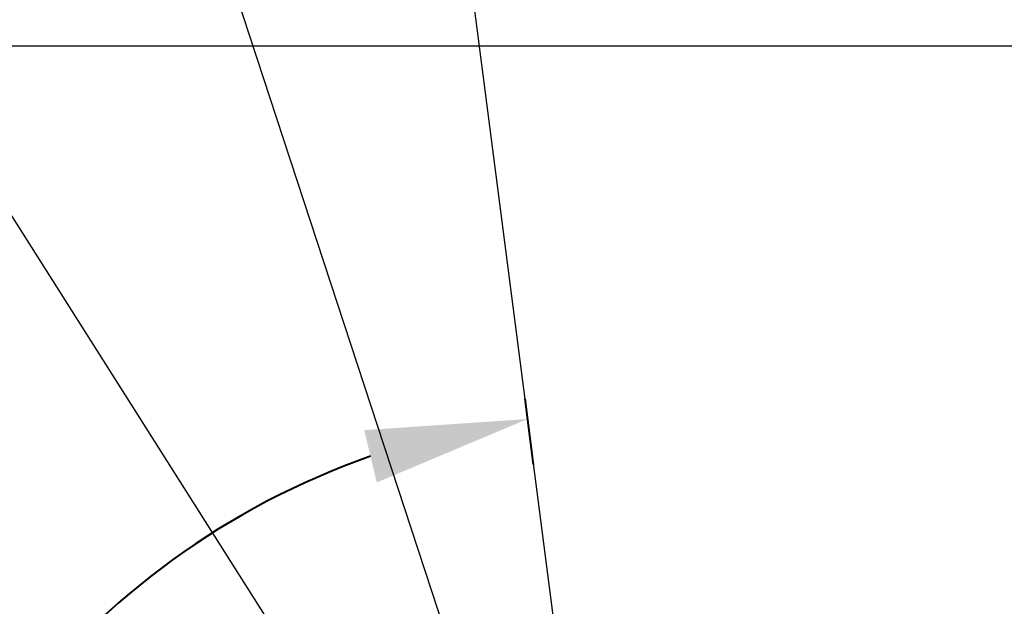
# Model space of a CAD drawing. Header units: millimetres. Extents: x 2008 to 593522, y -10016 to 93699.
# Tile 94 of 102: x 309053 to 309604, y 37214 to 37542. Entities that reach past the tile are written whole.
import ezdxf
from ezdxf import colors
from ezdxf.entities.mleader import LeaderData, LeaderLine
from ezdxf.math import Vec2, Vec3

# ---------------------------------------------------------------- set-up
doc = ezdxf.new("R2010")
doc.units = ezdxf.units.MM
doc.layers.add('00-CCTV', color=11, linetype='Continuous', lineweight=40)
doc.layers.add('Standard', color=7, linetype='Continuous')
doc.layers.add('СКС', color=3, linetype='Continuous')
doc.styles.add('GOST-2.304_Type-B_italic', font='GOST Common Italic.ttf')
doc.styles.add('ISO_1.0', font='isocpeur.ttf')
doc.styles.get("Standard").update_dxf_attribs({"font": 'arial.ttf'})
doc.dimstyles.new('ISO-25', dxfattribs={"dimtxt": 2.5, "dimasz": 2.5, "dimexe": 1.25, "dimexo": 0.625, "dimtad": 1, "dimtxsty": 'Standard', "dimcen": 2.5, "dimadec": 0, "dimazin": 0, "dimtfac": 1, "dimtmove": 0, "dimatfit": 3, "dimfxl": 1, "dimarcsym": 0})

# ---------------------------------------------------------------- blocks, each defined once
blk = doc.blocks.new('шшш')
at = {"lineweight": 30}
blk.add_lwpolyline([(36273.0922, 10064.6976), (36269.0922, 10064.6976), (36269.0922, 10071.3476), (36239.0922, 10071.3476)], dxfattribs=at)
blk = doc.blocks.new('dome cam')
at = {"layer": 'Standard', "color": 11, "true_color": 0xf27172}
for points in [[(493.147, 432.728), (414.208, 353.286)], [(493.147, 432.728), (449.647, 368.347)]]:
    blk.add_lwpolyline(points, dxfattribs=at)
blk = doc.blocks.new('*D215')
at = {"color": 0, "lineweight": -2, "transparency": 16777216}
for p, q in [((-31.246, -76.803), (-34.123, -79.699)), ((33.601, -78.042), (35.247, -79.699))]:
    blk.add_line(p, q, dxfattribs=at)
blk.add_arc((0.562, -44.793), 47.958, 237.15085, 302.84915, dxfattribs=at)
at = {"color": 0, "transparency": 16777216}
for points in [[(-26.497, -86.381), (-24.407, -83.784), (-33.242, -78.812)], [(25.531, -83.784), (27.621, -86.381), (34.365, -78.812)]]:
    blk.add_solid(points, dxfattribs=at)
at = {"layer": 'Defpoints', "color": 0, "transparency": 16777216}
for p in [(0.562, -44.793), (0.562, -44.793), (-30.805, -76.36), (33.16, -77.599), (-11.802, -91.13)]:
    blk.add_point(p, dxfattribs=at)
at = {"color": 3, "transparency": 16777216, "insert": (0.562, -87.126), "char_height": 10, "attachment_point": 5, "style": 'GOST-2.304_Type-B_italic'}
blk.add_mtext('90°', dxfattribs=at)
blk = doc.blocks.new('_Origin2')
at = {"color": 0, "linetype": 'ByBlock', "lineweight": -2}
blk.add_line((-0.5, 0), (-1, 0), dxfattribs=at)
for radius in [0.5, 0.25]:
    blk.add_circle((0, 0), radius, dxfattribs=at)
blk = doc.blocks.new('d_dome_kamera')
at = {"layer": 'Standard', "xscale": 2.53422712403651, "yscale": 2.53422712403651, "zscale": 2.53422712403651}
blk.add_blockref('dome cam', (-1249.186, -1141.425), dxfattribs=at)
dim = blk.add_angular_dim_2l(base=(-11.802, -91.13), line1=((0.562, -44.793), (33.16, -77.599)), line2=((0.562, -44.793), (-30.805, -76.36)), dimstyle='ISO-25', override={"dimtxt": 10, "dimasz": 10})
dim.commit()
dim.dimension.update_dxf_attribs({"geometry": '*D215', "text_midpoint": (0.562, -87.126)})

msp = doc.modelspace()

# ---------------------------------------------------------------- block references
at = {"color": 0, "xscale": 100, "yscale": 100, "zscale": 100}
msp.add_blockref('шшш', (-3316876.5251, -969607.7997), dxfattribs=at)
at = {"layer": '00-CCTV', "color": 7, "xscale": 9.025109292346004, "yscale": 9.025109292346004, "zscale": 9.025109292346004, "rotation": 232.1937355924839}
msp.add_blockref('d_dome_kamera', (309715.4265, 36645.4848), dxfattribs=at)

# ---------------------------------------------------------------- next in the draw order: leaders
at = {"layer": 'СКС', "color": 5}
ml = msp.add_multileader_mtext('Standard', dxfattribs=at)
ml.set_content('{\\C256;\\c0;1.ВВ-02 \\P\\fISOCPEUR|b0|i0|c162|p34;UTP cat 6 \\fISOCPEUR|b0|i0|c204|p34;по\\P гофре\\P}тр.гф д-16мм\\P{\\C256;\\c0; \\C1;h=±3500\\P\\C256;L=55м}', color=5, style='ISO_1.0')
ml.set_leader_properties(color=1)
ml.set_arrow_properties(name='ORIGIN2')
ml.build(insert=Vec2(0, 0))
ml.multileader.update_dxf_attribs({"text_left_attachment_type": 6, "text_right_attachment_type": 6, "dogleg_length": 86.2493, "arrow_head_size": 200})
ctx = ml.context
ctx.base_point, ctx.char_height, ctx.arrow_head_size, ctx.landing_gap_size, ctx.plane_origin = Vec3(305365.0625, 39190.671), 250, 200, 229.3085, Vec3(304308.9233, 43521.0951)
ctx.left_attachment, ctx.right_attachment, ctx.text_align_type = 6, 6, 1
notes = []
notes.append((ctx, [(0, (1, 1, 0), (307934.9289, 39190.671), (-1, 0), 86.2493, [(0, [(309392.9167, 36889.2881)], 0, [])])]))
ctx.mtext.insert, ctx.mtext.width, ctx.mtext.alignment, ctx.mtext.line_spacing_factor, ctx.mtext.flow_direction = Vec3(306606.8711, 39490.671), 2043.5678, 2, 0.8, 5
ctx.mtext.has_bg_fill, ctx.mtext.bg_color, ctx.mtext.bg_scale_factor, ctx.mtext.bg_transparency, ctx.mtext.use_window_bg_color = 1, -1027028792, 1.5, 0, 1
for ctx, leaders in notes:
    for number, flags, end, landing, length, lines in leaders:
        leader = LeaderData()
        leader.index, (leader.has_last_leader_line, leader.has_dogleg_vector, leader.attachment_direction) = number, flags
        leader.last_leader_point, leader.dogleg_vector, leader.dogleg_length = Vec3(end), Vec3(landing), length
        for number, points, colour, breaks in lines:
            line = LeaderLine()
            line.index, line.vertices, line.color, line.breaks = number, Vec3.list(points), colors.encode_raw_color(colour), breaks
            leader.lines.append(line)
        ctx.leaders.append(leader)

doc.saveas('drawing.dxf')
